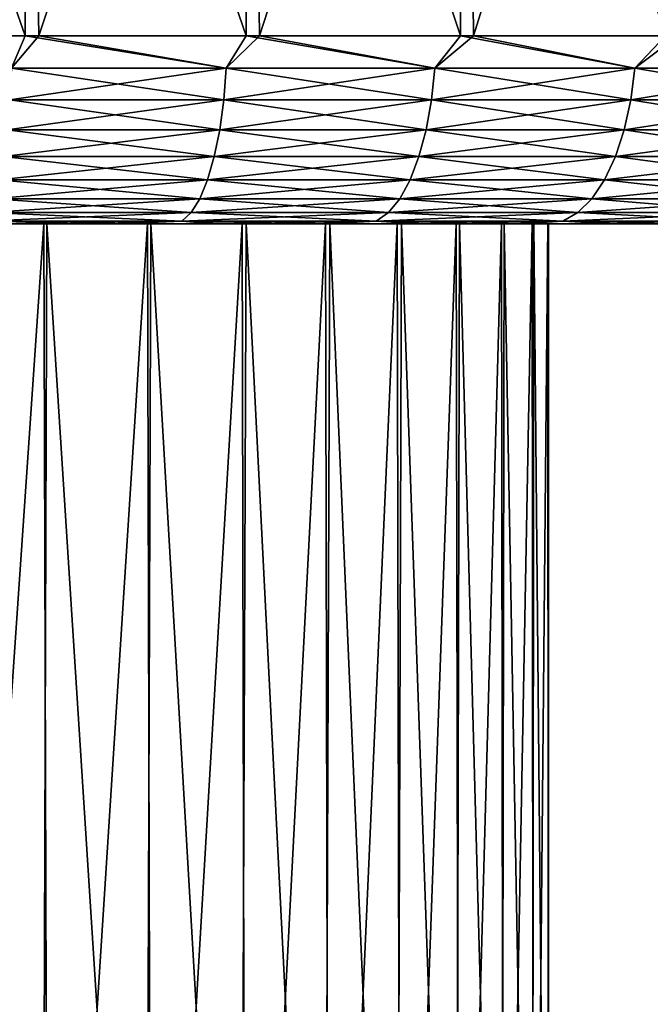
# Model space of a CAD drawing. Header units: metres. Extents: x -106 to 264, y -111 to 81.
# Tile 142 of 256: x 82.46 to 90.83, y 59.23 to 72.31. Entities that reach past the tile are written whole.
import ezdxf

# ---------------------------------------------------------------- set-up
doc = ezdxf.new("R2010")
doc.units = ezdxf.units.M
doc.layers.add('solid_20422013', color=7, linetype='CONTINUOUS')

msp = doc.modelspace()

# ---------------------------------------------------------------- linework, layer by layer
at = {"layer": 'solid_20422013'}
for points in [[(79.552879, 80.599998, -29.842968), (82.527145, 72.099998, -29.388323), (79.529053, 72.099998, -29.846689)], [(79.552879, 80.599998, -29.842968), (82.542503, 80.599998, -29.385166), (82.527145, 72.099998, -29.388323)], [(82.570786, 80.599998, 29.37936), (79.566696, 80.599998, 29.84181), (79.714928, 72.099998, 29.82724)], [(82.570786, 80.599998, 29.37936), (79.714928, 72.099998, 29.82724), (82.710106, 72.099998, 29.350204)], [(82.542503, 80.599998, -29.385166), (85.463638, 72.099998, -28.629587), (82.527145, 72.099998, -29.388323)], [(82.542503, 80.599998, -29.385166), (85.483963, 80.599998, -28.621628), (85.463638, 72.099998, -28.629587)], [(85.528252, 80.599998, 28.607393), (82.570786, 80.599998, 29.37936), (82.710106, 72.099998, 29.350204)], [(85.528252, 80.599998, 28.607393), (82.710106, 72.099998, 29.350204), (85.641815, 72.099998, 28.573191)], [(85.483963, 80.599998, -28.621628), (88.30851, 72.099998, -27.578236), (85.463638, 72.099998, -28.629587)], [(85.483963, 80.599998, -28.621628), (88.339615, 80.599998, -27.564747), (88.30851, 72.099998, -27.578236)], [(88.399208, 80.599998, 27.539022), (85.528252, 80.599998, 28.607393), (85.641815, 72.099998, 28.573191)], [(88.399208, 80.599998, 27.539022), (85.641815, 72.099998, 28.573191), (88.480087, 72.099998, 27.504137)], [(88.339615, 80.599998, -27.564747), (91.032692, 72.099998, -26.245014), (88.30851, 72.099998, -27.578236)], [(88.339615, 80.599998, -27.564747), (91.064796, 80.599998, -26.225109), (91.032692, 72.099998, -26.245014)], [(91.135933, 80.599998, 26.185276), (88.399208, 80.599998, 27.539022), (88.480087, 72.099998, 27.504137)], [(91.135933, 80.599998, 26.185276), (88.480087, 72.099998, 27.504137), (91.195915, 72.099998, 26.153971)], [(82.345406, 71.668884, -29.386826), (79.529053, 72.099998, -29.846689), (82.527145, 72.099998, -29.388323)], [(82.345406, 71.668884, 29.386826), (82.710106, 72.099998, 29.350204), (79.714928, 72.099998, 29.82724)], [(82.345406, 71.668884, 29.386826), (85.19767, 71.668884, 28.672371), (82.710106, 72.099998, 29.350204)], [(85.19767, 71.668884, -28.672371), (82.345406, 71.668884, -29.386826), (82.527145, 72.099998, -29.388323)], [(85.19767, 71.668884, -28.672371), (82.527145, 72.099998, -29.388323), (85.463638, 72.099998, -28.629587)], [(85.19767, 71.668884, 28.672371), (85.641815, 72.099998, 28.573191), (82.710106, 72.099998, 29.350204)], [(85.19767, 71.668884, 28.672371), (87.966171, 71.668884, 27.681786), (85.641815, 72.099998, 28.573191)], [(87.966171, 71.668884, -27.681786), (85.19767, 71.668884, -28.672371), (85.463638, 72.099998, -28.629587)], [(87.966171, 71.668884, -27.681786), (85.463638, 72.099998, -28.629587), (88.30851, 72.099998, -27.578236)], [(87.966171, 71.668884, 27.681786), (88.480087, 72.099998, 27.504137), (85.641815, 72.099998, 28.573191)], [(87.966171, 71.668884, 27.681786), (90.624245, 71.668884, 26.424608), (88.480087, 72.099998, 27.504137)], [(90.624245, 71.668884, -26.424608), (87.966171, 71.668884, -27.681786), (88.30851, 72.099998, -27.578236)], [(90.624245, 71.668884, -26.424608), (88.30851, 72.099998, -27.578236), (91.032692, 72.099998, -26.245014)], [(90.624245, 71.668884, 26.424608), (91.195915, 72.099998, 26.153971), (88.480087, 72.099998, 27.504137)], [(90.624245, 71.668884, 26.424608), (93.146301, 71.668884, 24.912949), (91.195915, 72.099998, 26.153971)], [(93.146301, 71.668884, -24.912949), (90.624245, 71.668884, -26.424608), (91.032692, 72.099998, -26.245014)], [(82.323471, 71.247414, -29.276564), (82.345406, 71.668884, -29.386826), (85.19767, 71.668884, -28.672371)], [(85.165031, 71.247414, -28.564789), (82.323471, 71.247414, -29.276564), (85.19767, 71.668884, -28.672371)], [(82.323471, 71.247414, 29.276564), (85.165031, 71.247414, 28.564789), (82.345406, 71.668884, 29.386826)], [(85.165031, 71.247414, 28.564789), (85.19767, 71.668884, 28.672371), (82.345406, 71.668884, 29.386826)], [(85.165031, 71.247414, -28.564789), (85.19767, 71.668884, -28.672371), (87.966171, 71.668884, -27.681786)], [(87.923149, 71.247414, -27.577921), (85.165031, 71.247414, -28.564789), (87.966171, 71.668884, -27.681786)], [(85.165031, 71.247414, 28.564789), (87.923149, 71.247414, 27.577921), (85.19767, 71.668884, 28.672371)], [(87.923149, 71.247414, 27.577921), (87.966171, 71.668884, 27.681786), (85.19767, 71.668884, 28.672371)], [(87.923149, 71.247414, -27.577921), (87.966171, 71.668884, -27.681786), (90.624245, 71.668884, -26.424608)], [(90.571251, 71.247414, -26.32546), (87.923149, 71.247414, -27.577921), (90.624245, 71.668884, -26.424608)], [(87.923149, 71.247414, 27.577921), (90.571251, 71.247414, 26.32546), (87.966171, 71.668884, 27.681786)], [(90.571251, 71.247414, 26.32546), (90.624245, 71.668884, 26.424608), (87.966171, 71.668884, 27.681786)], [(90.571251, 71.247414, -26.32546), (90.624245, 71.668884, -26.424608), (93.146301, 71.668884, -24.912949)], [(93.083839, 71.247414, -24.819473), (90.571251, 71.247414, -26.32546), (93.146301, 71.668884, -24.912949)], [(90.571251, 71.247414, 26.32546), (93.083839, 71.247414, 24.819473), (90.624245, 71.668884, 26.424608)], [(93.083839, 71.247414, 24.819473), (93.146301, 71.668884, 24.912949), (90.624245, 71.668884, 26.424608)], [(82.287582, 70.851891, -29.096127), (82.323471, 71.247414, -29.276564), (85.165031, 71.247414, -28.564789)], [(85.111633, 70.851891, -28.388739), (82.287582, 70.851891, -29.096127), (85.165031, 71.247414, -28.564789)], [(82.287582, 70.851891, 29.096127), (85.111633, 70.851891, 28.388739), (82.323471, 71.247414, 29.276564)], [(85.111633, 70.851891, 28.388739), (85.165031, 71.247414, 28.564789), (82.323471, 71.247414, 29.276564)], [(85.111633, 70.851891, -28.388739), (85.165031, 71.247414, -28.564789), (87.923149, 71.247414, -27.577921)], [(87.852745, 70.851891, -27.407951), (85.111633, 70.851891, -28.388739), (87.923149, 71.247414, -27.577921)], [(85.111633, 70.851891, 28.388739), (87.852745, 70.851891, 27.407951), (85.165031, 71.247414, 28.564789)], [(87.852745, 70.851891, 27.407951), (87.923149, 71.247414, 27.577921), (85.165031, 71.247414, 28.564789)], [(87.852745, 70.851891, -27.407951), (87.923149, 71.247414, -27.577921), (90.571251, 71.247414, -26.32546)], [(90.484528, 70.851891, -26.163212), (87.852745, 70.851891, -27.407951), (90.571251, 71.247414, -26.32546)], [(87.852745, 70.851891, 27.407951), (90.484528, 70.851891, 26.163212), (87.923149, 71.247414, 27.577921)], [(90.484528, 70.851891, 26.163212), (90.571251, 71.247414, 26.32546), (87.923149, 71.247414, 27.577921)], [(90.484528, 70.851891, -26.163212), (90.571251, 71.247414, -26.32546), (93.083839, 71.247414, -24.819473)], [(92.981628, 70.851891, -24.666506), (90.484528, 70.851891, -26.163212), (93.083839, 71.247414, -24.819473)], [(90.484528, 70.851891, 26.163212), (92.981628, 70.851891, 24.666506), (90.571251, 71.247414, 26.32546)], [(92.981628, 70.851891, 24.666506), (93.083839, 71.247414, 24.819473), (90.571251, 71.247414, 26.32546)], [(82.238823, 70.49437, -28.851007), (82.287582, 70.851891, -29.096127), (85.111633, 70.851891, -28.388739)], [(85.039078, 70.49437, -28.14958), (82.238823, 70.49437, -28.851007), (85.111633, 70.851891, -28.388739)], [(82.238823, 70.49437, 28.851007), (85.039078, 70.49437, 28.14958), (82.287582, 70.851891, 29.096127)], [(85.039078, 70.49437, 28.14958), (85.111633, 70.851891, 28.388739), (82.287582, 70.851891, 29.096127)], [(85.039078, 70.49437, -28.14958), (85.111633, 70.851891, -28.388739), (87.852745, 70.851891, -27.407951)], [(87.757103, 70.49437, -27.177055), (85.039078, 70.49437, -28.14958), (87.852745, 70.851891, -27.407951)], [(85.039078, 70.49437, 28.14958), (87.757103, 70.49437, 27.177055), (85.111633, 70.851891, 28.388739)], [(87.757103, 70.49437, 27.177055), (87.852745, 70.851891, 27.407951), (85.111633, 70.851891, 28.388739)], [(87.757103, 70.49437, -27.177055), (87.852745, 70.851891, -27.407951), (90.484528, 70.851891, -26.163212)], [(90.366714, 70.49437, -25.942801), (87.757103, 70.49437, -27.177055), (90.484528, 70.851891, -26.163212)], [(87.757103, 70.49437, 27.177055), (90.366714, 70.49437, 25.942801), (87.852745, 70.851891, 27.407951)], [(90.366714, 70.49437, 25.942801), (90.484528, 70.851891, 26.163212), (87.852745, 70.851891, 27.407951)], [(90.366714, 70.49437, -25.942801), (90.484528, 70.851891, -26.163212), (92.981628, 70.851891, -24.666506)], [(92.842781, 70.49437, -24.458704), (90.366714, 70.49437, -25.942801), (92.981628, 70.851891, -24.666506)], [(90.366714, 70.49437, 25.942801), (92.842781, 70.49437, 24.458704), (90.484528, 70.851891, 26.163212)], [(92.842781, 70.49437, 24.458704), (92.981628, 70.851891, 24.666506), (90.484528, 70.851891, 26.163212)], [(82.17868, 70.18573, -28.54867), (82.238823, 70.49437, -28.851007), (85.039078, 70.49437, -28.14958)], [(84.9496, 70.18573, -27.854591), (82.17868, 70.18573, -28.54867), (85.039078, 70.49437, -28.14958)], [(82.17868, 70.18573, 28.54867), (84.9496, 70.18573, 27.854591), (82.238823, 70.49437, 28.851007)], [(84.9496, 70.18573, 27.854591), (85.039078, 70.49437, 28.14958), (82.238823, 70.49437, 28.851007)], [(84.9496, 70.18573, -27.854591), (85.039078, 70.49437, -28.14958), (87.757103, 70.49437, -27.177055)], [(87.639137, 70.18573, -26.89226), (84.9496, 70.18573, -27.854591), (87.757103, 70.49437, -27.177055)], [(84.9496, 70.18573, 27.854591), (87.639137, 70.18573, 26.89226), (85.039078, 70.49437, 28.14958)], [(87.639137, 70.18573, 26.89226), (87.757103, 70.49437, 27.177055), (85.039078, 70.49437, 28.14958)], [(87.639137, 70.18573, -26.89226), (87.757103, 70.49437, -27.177055), (90.366714, 70.49437, -25.942801)], [(90.221405, 70.18573, -25.670938), (87.639137, 70.18573, -26.89226), (90.366714, 70.49437, -25.942801)], [(87.639137, 70.18573, 26.89226), (90.221405, 70.18573, 25.670938), (87.757103, 70.49437, 27.177055)], [(90.221405, 70.18573, 25.670938), (90.366714, 70.49437, 25.942801), (87.757103, 70.49437, 27.177055)], [(90.221405, 70.18573, -25.670938), (90.366714, 70.49437, -25.942801), (92.842781, 70.49437, -24.458704)], [(92.671524, 70.18573, -24.202394), (90.221405, 70.18573, -25.670938), (92.842781, 70.49437, -24.458704)], [(90.221405, 70.18573, 25.670938), (92.671524, 70.18573, 24.202394), (90.366714, 70.49437, 25.942801)], [(92.671524, 70.18573, 24.202394), (92.842781, 70.49437, 24.458704), (90.366714, 70.49437, 25.942801)], [(82.108994, 69.935371, -28.198318), (82.17868, 70.18573, -28.54867), (84.9496, 70.18573, -27.854591)], [(84.845901, 69.935371, -27.512758), (82.108994, 69.935371, -28.198318), (84.9496, 70.18573, -27.854591)], [(82.108994, 69.935371, 28.198318), (84.845901, 69.935371, 27.512758), (82.17868, 70.18573, 28.54867)], [(84.845901, 69.935371, 27.512758), (84.9496, 70.18573, 27.854591), (82.17868, 70.18573, 28.54867)], [(84.845901, 69.935371, -27.512758), (84.9496, 70.18573, -27.854591), (87.639137, 70.18573, -26.89226)], [(87.502441, 69.935371, -26.562235), (84.845901, 69.935371, -27.512758), (87.639137, 70.18573, -26.89226)], [(84.845901, 69.935371, 27.512758), (87.502441, 69.935371, 26.562235), (84.9496, 70.18573, 27.854591)], [(87.502441, 69.935371, 26.562235), (87.639137, 70.18573, 26.89226), (84.9496, 70.18573, 27.854591)], [(87.502441, 69.935371, -26.562235), (87.639137, 70.18573, -26.89226), (90.221405, 70.18573, -25.670938)], [(90.053009, 69.935371, -25.355904), (87.502441, 69.935371, -26.562235), (90.221405, 70.18573, -25.670938)], [(87.502441, 69.935371, 26.562235), (90.053009, 69.935371, 25.355904), (87.639137, 70.18573, 26.89226)], [(90.053009, 69.935371, 25.355904), (90.221405, 70.18573, 25.670938), (87.639137, 70.18573, 26.89226)], [(90.053009, 69.935371, -25.355904), (90.221405, 70.18573, -25.670938), (92.671524, 70.18573, -24.202394)], [(92.473061, 69.935371, -23.90538), (90.053009, 69.935371, -25.355904), (92.671524, 70.18573, -24.202394)], [(90.053009, 69.935371, 25.355904), (92.473061, 69.935371, 23.90538), (90.221405, 70.18573, 25.670938)], [(92.473061, 69.935371, 23.90538), (92.671524, 70.18573, 24.202394), (90.221405, 70.18573, 25.670938)], [(82.031876, 69.750916, -27.810617), (82.108994, 69.935371, -28.198318), (84.845901, 69.935371, -27.512758)], [(84.731155, 69.750916, -27.134483), (82.031876, 69.750916, -27.810617), (84.845901, 69.935371, -27.512758)], [(82.031876, 69.750916, 27.810617), (84.731155, 69.750916, 27.134483), (82.108994, 69.935371, 28.198318)], [(84.731155, 69.750916, 27.134483), (84.845901, 69.935371, 27.512758), (82.108994, 69.935371, 28.198318)], [(84.731155, 69.750916, -27.134483), (84.845901, 69.935371, -27.512758), (87.502441, 69.935371, -26.562235)], [(87.351166, 69.750916, -26.197029), (84.731155, 69.750916, -27.134483), (87.502441, 69.935371, -26.562235)], [(84.731155, 69.750916, 27.134483), (87.351166, 69.750916, 26.197029), (84.845901, 69.935371, 27.512758)], [(87.351166, 69.750916, 26.197029), (87.502441, 69.935371, 26.562235), (84.845901, 69.935371, 27.512758)], [(87.351166, 69.750916, -26.197029), (87.502441, 69.935371, -26.562235), (90.053009, 69.935371, -25.355904)], [(89.866669, 69.750916, -25.007284), (87.351166, 69.750916, -26.197029), (90.053009, 69.935371, -25.355904)], [(87.351166, 69.750916, 26.197029), (89.866669, 69.750916, 25.007284), (87.502441, 69.935371, 26.562235)], [(89.866669, 69.750916, 25.007284), (90.053009, 69.935371, 25.355904), (87.502441, 69.935371, 26.562235)], [(89.866669, 69.750916, -25.007284), (90.053009, 69.935371, -25.355904), (92.473061, 69.935371, -23.90538)], [(92.253448, 69.750916, -23.576704), (89.866669, 69.750916, -25.007284), (92.473061, 69.935371, -23.90538)], [(89.866669, 69.750916, 25.007284), (92.253448, 69.750916, 23.576704), (90.053009, 69.935371, 25.355904)], [(92.253448, 69.750916, 23.576704), (92.473061, 69.935371, 23.90538), (90.053009, 69.935371, 25.355904)], [(82.031876, 69.750916, 27.810617), (81.949677, 69.637978, 27.397373), (84.608849, 69.637978, 26.731287)], [(84.731155, 69.750916, -27.134483), (84.608849, 69.637978, -26.731287), (81.949677, 69.637978, -27.397373)], [(84.731155, 69.750916, -27.134483), (81.949677, 69.637978, -27.397373), (82.031876, 69.750916, -27.810617)], [(82.031876, 69.750916, 27.810617), (84.608849, 69.637978, 26.731287), (84.731155, 69.750916, 27.134483)], [(84.731155, 69.750916, 27.134483), (84.608849, 69.637978, 26.731287), (87.189926, 69.637978, 25.807762)], [(87.351166, 69.750916, -26.197029), (87.189926, 69.637978, -25.807762), (84.608849, 69.637978, -26.731287)], [(87.351166, 69.750916, -26.197029), (84.608849, 69.637978, -26.731287), (84.731155, 69.750916, -27.134483)], [(84.731155, 69.750916, 27.134483), (87.189926, 69.637978, 25.807762), (87.351166, 69.750916, 26.197029)], [(87.351166, 69.750916, 26.197029), (87.189926, 69.637978, 25.807762), (89.668053, 69.637978, 24.635695)], [(89.866669, 69.750916, -25.007284), (89.668053, 69.637978, -24.635695), (87.189926, 69.637978, -25.807762)], [(89.866669, 69.750916, -25.007284), (87.189926, 69.637978, -25.807762), (87.351166, 69.750916, -26.197029)], [(87.351166, 69.750916, 26.197029), (89.668053, 69.637978, 24.635695), (89.866669, 69.750916, 25.007284)], [(89.866669, 69.750916, 25.007284), (89.668053, 69.637978, 24.635695), (92.019363, 69.637978, 23.226372)], [(92.253448, 69.750916, -23.576704), (92.019363, 69.637978, -23.226372), (89.668053, 69.637978, -24.635695)], [(92.253448, 69.750916, -23.576704), (89.668053, 69.637978, -24.635695), (89.866669, 69.750916, -25.007284)], [(89.866669, 69.750916, 25.007284), (92.019363, 69.637978, 23.226372), (92.253448, 69.750916, 23.576704)], [(81.949677, 69.637978, 27.397373), (82.383492, 69.599998, 26.863253), (83.77594, 69.599998, 26.519413)], [(84.608849, 69.637978, 26.731287), (81.949677, 69.637978, 27.397373), (83.77594, 69.599998, 26.519413)], [(81.949677, 69.637978, -27.397373), (84.608849, 69.637978, -26.731287), (82.241814, 69.599998, -26.893888)], [(84.608849, 69.637978, -26.731287), (83.643715, 69.599998, -26.55505), (82.241814, 69.599998, -26.893888)], [(84.608849, 69.637978, -26.731287), (85.033936, 69.599998, -26.140738), (83.643715, 69.599998, -26.55505)], [(84.608849, 69.637978, 26.731287), (83.77594, 69.599998, 26.519413), (85.155258, 69.599998, 26.101179)], [(84.608849, 69.637978, 26.731287), (85.155258, 69.599998, 26.101179), (86.51059, 69.599998, 25.612436)], [(87.189926, 69.637978, 25.807762), (84.608849, 69.637978, 26.731287), (86.51059, 69.599998, 25.612436)], [(84.608849, 69.637978, -26.731287), (87.189926, 69.637978, -25.807762), (85.033936, 69.599998, -26.140738)], [(87.189926, 69.637978, -25.807762), (86.400581, 69.599998, -25.654959), (85.033936, 69.599998, -26.140738)], [(87.189926, 69.637978, -25.807762), (87.731766, 69.599998, -25.101719), (86.400581, 69.599998, -25.654959)], [(87.189926, 69.637978, 25.807762), (86.51059, 69.599998, 25.612436), (87.831055, 69.599998, 25.057062)], [(87.189926, 69.637978, 25.807762), (87.831055, 69.599998, 25.057062), (89.120407, 69.599998, 24.432035)], [(89.668053, 69.637978, 24.635695), (87.189926, 69.637978, 25.807762), (89.120407, 69.599998, 24.432035)], [(87.189926, 69.637978, -25.807762), (89.668053, 69.637978, -24.635695), (87.731766, 69.599998, -25.101719)], [(89.668053, 69.637978, -24.635695), (89.031288, 69.599998, -24.477779), (87.731766, 69.599998, -25.101719)], [(89.668053, 69.637978, -24.635695), (90.303154, 69.599998, -23.782438), (89.031288, 69.599998, -24.477779)], [(89.668053, 69.637978, 24.635695), (89.120407, 69.599998, 24.432035), (90.38221, 69.599998, 23.736639)], [(89.668053, 69.637978, 24.635695), (90.38221, 69.599998, 23.736639), (91.605392, 69.599998, 22.97821)], [(92.019363, 69.637978, 23.226372), (89.668053, 69.637978, 24.635695), (91.605392, 69.599998, 22.97821)], [(89.668053, 69.637978, -24.635695), (92.019363, 69.637978, -23.226372), (90.303154, 69.599998, -23.782438)], [(92.019363, 69.637978, -23.226372), (91.535835, 69.599998, -23.023512), (90.303154, 69.599998, -23.782438)], [(81.31881, 69.599998, 12.071612), (81.274429, 49.099998, 12.09152), (82.748734, 49.099998, 11.39971)], [(81.295448, 69.599998, -12.081467), (82.777916, 69.599998, -11.383363), (81.367577, 49.099998, -12.054324)], [(82.241814, 69.599998, -26.893888), (82.777916, 69.599998, -11.383363), (81.295448, 69.599998, -12.081467)], [(82.814934, 69.599998, 11.362849), (81.31881, 69.599998, 12.071612), (82.748734, 49.099998, 11.39971)], [(82.383492, 69.599998, 26.863253), (81.31881, 69.599998, 12.071612), (82.814934, 69.599998, 11.362849)], [(82.777916, 69.599998, -11.383363), (82.836494, 49.099998, -11.351159), (81.367577, 49.099998, -12.054324)], [(82.241814, 69.599998, -26.893888), (83.643715, 69.599998, -26.55505), (82.777916, 69.599998, -11.383363)], [(83.77594, 69.599998, 26.519413), (82.383492, 69.599998, 26.863253), (82.814934, 69.599998, 11.362849)], [(82.814934, 69.599998, 11.362849), (82.748734, 49.099998, 11.39971), (84.124969, 49.099998, 10.528999)], [(82.777916, 69.599998, -11.383363), (84.150467, 69.599998, -10.508718), (82.836494, 49.099998, -11.351159)], [(83.643715, 69.599998, -26.55505), (84.150467, 69.599998, -10.508718), (82.777916, 69.599998, -11.383363)], [(84.19809, 69.599998, 10.473439), (82.814934, 69.599998, 11.362849), (84.124969, 49.099998, 10.528999)], [(83.77594, 69.599998, 26.519413), (82.814934, 69.599998, 11.362849), (84.19809, 69.599998, 10.473439)], [(84.150467, 69.599998, -10.508718), (84.205978, 49.099998, -10.469857), (82.836494, 49.099998, -11.351159)], [(83.643715, 69.599998, -26.55505), (85.033936, 69.599998, -26.140738), (84.150467, 69.599998, -10.508718)], [(85.155258, 69.599998, 26.101179), (83.77594, 69.599998, 26.519413), (84.19809, 69.599998, 10.473439)], [(84.19809, 69.599998, 10.473439), (84.124969, 49.099998, 10.528999), (85.381546, 49.099998, 9.493054)], [(84.150467, 69.599998, -10.508718), (85.408722, 69.599998, -9.466809), (84.205978, 49.099998, -10.469857)], [(85.033936, 69.599998, -26.140738), (85.408722, 69.599998, -9.466809), (84.150467, 69.599998, -10.508718)], [(85.464073, 69.599998, 9.414157), (84.19809, 69.599998, 10.473439), (85.381546, 49.099998, 9.493054)], [(85.155258, 69.599998, 26.101179), (84.19809, 69.599998, 10.473439), (85.464073, 69.599998, 9.414157)], [(85.408722, 69.599998, -9.466809), (85.454529, 49.099998, -9.424248), (84.205978, 49.099998, -10.469857)], [(85.033936, 69.599998, -26.140738), (86.400581, 69.599998, -25.654959), (85.408722, 69.599998, -9.466809)], [(86.51059, 69.599998, 25.612436), (85.155258, 69.599998, 26.101179), (85.464073, 69.599998, 9.414157)], [(85.464073, 69.599998, 9.414157), (85.381546, 49.099998, 9.493054), (86.498749, 49.099998, 8.308131)], [(85.408722, 69.599998, -9.466809), (86.514633, 69.599998, -8.288304), (85.454529, 49.099998, -9.424248)], [(86.400581, 69.599998, -25.654959), (86.514633, 69.599998, -8.288304), (85.408722, 69.599998, -9.466809)], [(86.514633, 69.599998, -8.288304), (86.562546, 49.099998, -8.230742), (85.454529, 49.099998, -9.424248)], [(86.571663, 69.599998, 8.21874), (85.464073, 69.599998, 9.414157), (86.498749, 49.099998, 8.308131)], [(86.51059, 69.599998, 25.612436), (85.464073, 69.599998, 9.414157), (86.571663, 69.599998, 8.21874)], [(86.400581, 69.599998, -25.654959), (87.731766, 69.599998, -25.101719), (86.514633, 69.599998, -8.288304)], [(86.571663, 69.599998, 8.21874), (86.498749, 49.099998, 8.308131), (87.45903, 49.099998, 6.992826)], [(86.51059, 69.599998, 25.612436), (86.571663, 69.599998, 8.21874), (87.523506, 69.599998, 6.889924)], [(87.831055, 69.599998, 25.057062), (86.51059, 69.599998, 25.612436), (87.523506, 69.599998, 6.889924)], [(86.514633, 69.599998, -8.288304), (87.469955, 69.599998, -6.975467), (86.562546, 49.099998, -8.230742)], [(87.731766, 69.599998, -25.101719), (87.469955, 69.599998, -6.975467), (86.514633, 69.599998, -8.288304)], [(87.469955, 69.599998, -6.975467), (87.512657, 49.099998, -6.908066), (86.562546, 49.099998, -8.230742)], [(87.523506, 69.599998, 6.889924), (86.571663, 69.599998, 8.21874), (87.45903, 49.099998, 6.992826)], [(87.523506, 69.599998, 6.889924), (87.45903, 49.099998, 6.992826), (88.24733, 49.099998, 5.567781)], [(87.469955, 69.599998, -6.975467), (88.249756, 69.599998, -5.559056), (87.512657, 49.099998, -6.908066)], [(87.731766, 69.599998, -25.101719), (88.249756, 69.599998, -5.559056), (87.469955, 69.599998, -6.975467)], [(88.249756, 69.599998, -5.559056), (88.28994, 49.099998, -5.476981), (87.512657, 49.099998, -6.908066)], [(88.294899, 69.599998, 5.463717), (87.523506, 69.599998, 6.889924), (88.24733, 49.099998, 5.567781)], [(87.831055, 69.599998, 25.057062), (87.523506, 69.599998, 6.889924), (88.294899, 69.599998, 5.463717)], [(87.731766, 69.599998, -25.101719), (89.031288, 69.599998, -24.477779), (88.249756, 69.599998, -5.559056)], [(87.831055, 69.599998, 25.057062), (88.294899, 69.599998, 5.463717), (88.88723, 69.599998, 3.941628)], [(89.120407, 69.599998, 24.432035), (87.831055, 69.599998, 25.057062), (88.88723, 69.599998, 3.941628)], [(88.294899, 69.599998, 5.463717), (88.24733, 49.099998, 5.567781), (88.85128, 49.099998, 4.055358)], [(88.249756, 69.599998, -5.559056), (88.854843, 69.599998, -4.041787), (88.28994, 49.099998, -5.476981)], [(89.031288, 69.599998, -24.477779), (88.854843, 69.599998, -4.041787), (88.249756, 69.599998, -5.559056)], [(88.854843, 69.599998, -4.041787), (88.882202, 49.099998, -3.959944), (88.28994, 49.099998, -5.476981)], [(88.88723, 69.599998, 3.941628), (88.294899, 69.599998, 5.463717), (88.85128, 49.099998, 4.055358)], [(88.88723, 69.599998, 3.941628), (88.85128, 49.099998, 4.055358), (89.261391, 49.099998, 2.479293)], [(88.854843, 69.599998, -4.041787), (89.261139, 69.599998, -2.475883), (88.882202, 49.099998, -3.959944)], [(89.031288, 69.599998, -24.477779), (89.261139, 69.599998, -2.475883), (88.854843, 69.599998, -4.041787)], [(89.261139, 69.599998, -2.475883), (89.280136, 49.099998, -2.380762), (88.882202, 49.099998, -3.959944)], [(89.280792, 69.599998, 2.373317), (88.88723, 69.599998, 3.941628), (89.261391, 49.099998, 2.479293)], [(89.120407, 69.599998, 24.432035), (88.88723, 69.599998, 3.941628), (89.280792, 69.599998, 2.373317)], [(89.031288, 69.599998, -24.477779), (90.303154, 69.599998, -23.782438), (89.261139, 69.599998, -2.475883)], [(89.120407, 69.599998, 24.432035), (89.280792, 69.599998, 2.373317), (89.47731, 69.599998, 0.756469)], [(90.303154, 69.599998, -23.782438), (89.120407, 69.599998, 24.432035), (89.47731, 69.599998, 0.756469)], [(90.303154, 69.599998, -23.782438), (90.38221, 69.599998, 23.736639), (89.120407, 69.599998, 24.432035)], [(89.261139, 69.599998, -2.475883), (89.470764, 69.599998, -0.85892), (89.280136, 49.099998, -2.380762)], [(90.303154, 69.599998, -23.782438), (89.470764, 69.599998, -0.85892), (89.261139, 69.599998, -2.475883)], [(89.280792, 69.599998, 2.373317), (89.261391, 49.099998, 2.479293), (89.471237, 49.099998, 0.86432)], [(89.470764, 69.599998, -0.85892), (89.477516, 49.099998, -0.764217), (89.280136, 49.099998, -2.380762)], [(89.47731, 69.599998, 0.756469), (89.280792, 69.599998, 2.373317), (89.471237, 49.099998, 0.86432)], [(89.470764, 69.599998, -0.85892), (89.47731, 69.599998, 0.756469), (89.477516, 49.099998, -0.764217)], [(90.303154, 69.599998, -23.782438), (89.47731, 69.599998, 0.756469), (89.470764, 69.599998, -0.85892)], [(89.47731, 69.599998, 0.756469), (89.471237, 49.099998, 0.86432), (89.477516, 49.099998, -0.764217)], [(90.303154, 69.599998, -23.782438), (91.535835, 69.599998, -23.023512), (90.38221, 69.599998, 23.736639)], [(91.535835, 69.599998, -23.023512), (91.605392, 69.599998, 22.97821), (90.38221, 69.599998, 23.736639)]]:
    msp.add_3dface(points, dxfattribs=at)

doc.saveas('drawing.dxf')
